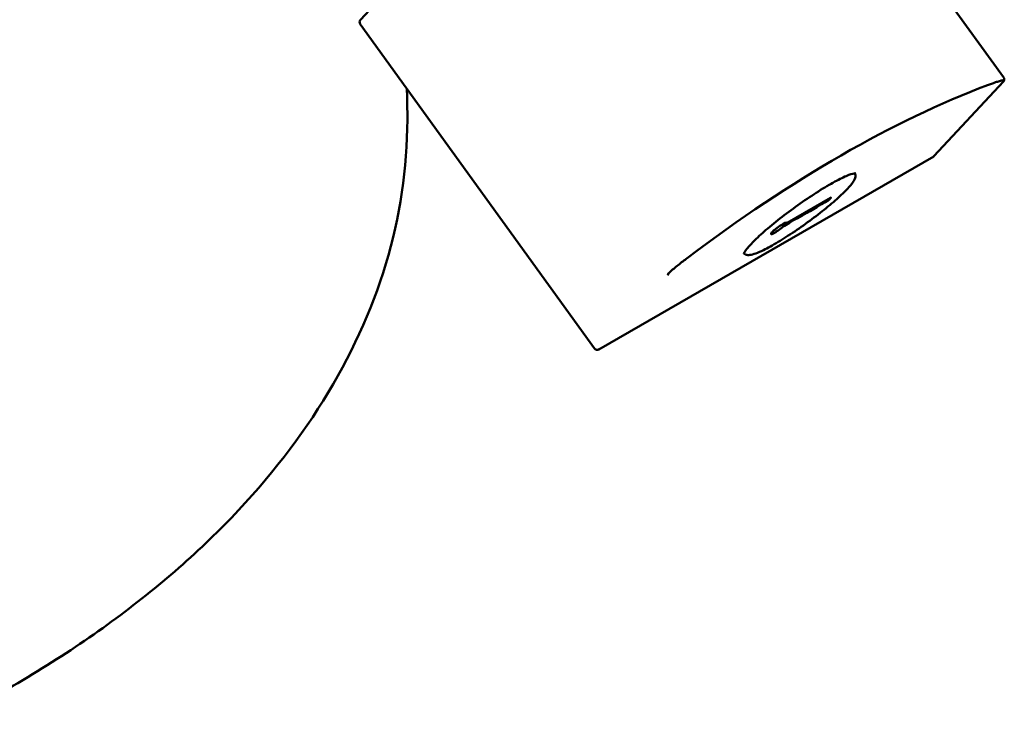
# Model space of a CAD drawing. Header units: feet. Extents: x -744 to -375, y 205 to 389.
# Tile 27 of 40: x -433.14 to -426.48, y 333.26 to 338.05. Entities that reach past the tile are written whole.
import ezdxf

# ---------------------------------------------------------------- set-up
doc = ezdxf.new("R2010")
doc.units = ezdxf.units.FT
doc.header["$MEASUREMENT"] = 0
doc.layers.add('Visible (ANSI)', color=7, linetype='Continuous', lineweight=50)

msp = doc.modelspace()

# ---------------------------------------------------------------- linework, layer by layer
at = {"layer": 'Visible (ANSI)', "color": 3}
for p, q in [((-426.48423, 337.65961), (-428.06712, 339.85258)), ((-430.83235, 338.04841), (-430.36271, 338.55343)), ((-429.25129, 335.82611), (-430.83417, 338.01909)), ((-426.95569, 337.12526), (-426.48605, 337.63028)), ((-430.51617, 337.42603), (-430.51617, 337.37302)), ((-426.95645, 337.12452), (-429.22206, 335.81984)), ((-427.65499, 336.84376), (-427.94773, 336.67519)), ((-427.69785, 336.81909), (-427.69306, 336.81246)), ((-427.69306, 336.81246), (-427.67378, 336.82356)), ((-427.66347, 336.83137), (-427.6522, 336.84349)), ((-427.85013, 336.73139), (-427.84535, 336.72476)), ((-427.79746, 336.76172), (-427.79268, 336.75509)), ((-427.79268, 336.75509), (-427.74745, 336.78114)), ((-427.75223, 336.78777), (-427.74745, 336.78114)), ((-427.96651, 336.65499), (-427.93294, 336.67432)), ((-427.95358, 336.67671), (-427.95148, 336.67381)), ((-427.93772, 336.68095), (-427.93294, 336.67432)), ((-427.8862, 336.71062), (-427.88141, 336.70399)), ((-427.88141, 336.70399), (-427.84535, 336.72476))]:
    msp.add_line(p, q, dxfattribs=at)
for centre, start, end in [((-430.81539, 338.03264), 137.079156, 215.82162), ((-426.50301, 337.64605), 317.079156, 35.82162), ((-426.97265, 337.14103), 314.861973, 317.079156), ((-429.23251, 335.83966), 215.82162, 274.02654)]:
    msp.add_arc(centre, 0.02316, start, end, dxfattribs=at)
for centre, major_axis, ratio, start_param, end_param in [((-428.85389, 331.81643), (4.54979, 5.72365), 0.4297717, 0.6228886, 1.0307295), ((-426.50478, 337.64415), (0.02531, 0.02014), 0.7082775, 4.6791737, 4.8686945), ((-426.48819, 337.63335), (0.00548, 0.0064), 0.4257171, 5.086919, 6.7350659), ((-426.97088, 337.14293), (0.01457, -0.01832), 0.2204461, 6.0735034, 6.2630242), ((-427.75601, 336.75835), (0.07798, 0.05629), 0.1432455, 0.5356132, 1.3583959), ((-427.67002, 336.8276), (0.00751, 0.00542), 0.1432455, 4.0885972, 5.6593936), ((-427.65875, 336.83972), (0.00751, 0.00542), 0.1432455, 5.6593936, 7.2301899), ((-427.85476, 336.70148), (0.07759, 0.05601), 0.1432455, 0.5472458, 1.3467634), ((-428.00464, 336.63772), (0.05299, 0.03825), 0.1432455, 6.1088957, 11.4930767), ((-427.94397, 336.67923), (-0.00751, -0.00542), 0.1432455, 6.1088957, 7.2301899), ((-427.94115, 336.65262), (0.07407, 0.05346), 0.1432455, 0.5367667, 1.3572424), ((-427.97027, 336.65095), (0.00751, 0.00542), 0.1432455, 0.9470046, 2.0682988), ((-428.74805, 336.33198), (-0.00548, -0.0064), 0.4257171, 4.445226, 6.0933728), ((-428.76464, 336.34278), (0.01457, -0.01832), 0.2204461, 5.8839826, 6.0735034), ((-429.22405, 335.82012), (0.00773, 0.00335), 0.1588645, 3.5661395, 4.2703522), ((-429.23074, 335.84157), (-0.02531, -0.02014), 0.7082775, 1.3480602, 1.537581)]:
    msp.add_ellipse(centre, major_axis=major_axis, ratio=ratio, start_param=start_param, end_param=end_param, dxfattribs=at)
for points, knots in [([(-426.48445, 337.64013), (-426.48571, 337.63995), (-426.48697, 337.63973), (-426.49584, 337.63809), (-426.50423, 337.63587), (-426.52163, 337.63086), (-426.53067, 337.62802), (-426.55803, 337.619), (-426.5766, 337.61229), (-426.59361, 337.60589)], [-0.35018766, -0.35018766, -0.35018766, -0.35018766, -0.33697584, -0.33697584, -0.25273188, -0.25273188, -0.16848792, -0.16848792, 0, 0, 0, 0]), ([(-426.48675, 337.62958), (-426.48659, 337.62974), (-426.48643, 337.6299), (-426.48534, 337.63106), (-426.48437, 337.63233), (-426.48367, 337.63348), (-426.48366, 337.6335), (-426.48365, 337.63352)], [-0.150297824, -0.150297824, -0.150297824, -0.150297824, -0.148839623, -0.148839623, -0.139808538, -0.139808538, -0.139640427, -0.139640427, -0.139640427, -0.139640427]), ([(-430.51617, 337.37302), (-430.51617, 337.04445), (-430.56571, 336.71606), (-430.75845, 336.07764), (-430.90138, 335.76769), (-431.26923, 335.17691), (-431.49404, 334.89593), (-432.01467, 334.36792), (-432.31052, 334.12081), (-432.96343, 333.6639), (-433.32054, 333.4541), (-433.70326, 333.26462)], [5.49778714, 5.49778714, 5.49778714, 5.49778714, 5.66992547, 5.66992547, 5.84206379, 5.84206379, 6.01420212, 6.01420212, 6.18634044, 6.18634044, 6.35847876, 6.35847876, 6.35847876, 6.35847876]), ([(-426.95639, 337.12455), (-426.95636, 337.12457), (-426.95634, 337.12459), (-426.95632, 337.12461), (-426.95631, 337.12461), (-426.95631, 337.12461)], [0.0104828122, 0.0104828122, 0.0104828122, 0.0104828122, 0.0119410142, 0.0119410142, 0.0120569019, 0.0120569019, 0.0120569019, 0.0120569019]), ([(-428.24105, 336.46529), (-428.24105, 336.46529), (-428.24066, 336.46746), (-428.23632, 336.47708), (-428.22987, 336.48736), (-428.20741, 336.51579), (-428.18918, 336.53565), (-428.14198, 336.58197), (-428.11231, 336.60885), (-428.04494, 336.66606), (-428.00713, 336.69644), (-427.92746, 336.75731), (-427.8856, 336.78779), (-427.80224, 336.84561), (-427.76076, 336.87295), (-427.68259, 336.92159), (-427.64588, 336.9429), (-427.58145, 336.97716), (-427.55357, 336.99022), (-427.51116, 337.00644), (-427.49539, 337.0098), (-427.48764, 337.0099), (-427.48676, 337.00974), (-427.48676, 337.00974)], [4.2145149, 4.2145149, 4.2145149, 4.2145149, 4.3327361, 4.3327361, 4.5552717, 4.5552717, 4.8446078, 4.8446078, 5.1553925, 5.1553925, 5.4715706, 5.4715706, 5.7892447, 5.7892447, 6.1070183, 6.1070183, 6.4236245, 6.4236245, 6.7358489, 6.7358489, 7.0290029, 7.0290029, 7.1042722, 7.1042722, 7.1042722, 7.1042722]), ([(-428.24025, 336.46812), (-428.23619, 336.46396), (-428.2313, 336.46124), (-428.21756, 336.45647), (-428.20934, 336.45673), (-428.17666, 336.4608), (-428.14701, 336.47248), (-428.07946, 336.50546), (-428.0458, 336.52396), (-427.97384, 336.56695), (-427.9357, 336.59127), (-427.85822, 336.6435), (-427.81889, 336.67138), (-427.74281, 336.72802), (-427.70606, 336.75676), (-427.63866, 336.81237), (-427.60806, 336.83922), (-427.55573, 336.88869), (-427.53417, 336.91119), (-427.5011, 336.95162), (-427.48954, 336.96719), (-427.4854, 336.99385), (-427.48565, 337.00204), (-427.4897, 337.00987)], [2.2159362, 2.2159362, 2.2159362, 2.2159362, 2.2945533, 2.2945533, 2.4503149, 2.4503149, 2.8868504, 2.8868504, 3.2202464, 3.2202464, 3.5449218, 3.5449218, 3.8675751, 3.8675751, 4.1899978, 4.1899978, 4.5135953, 4.5135953, 4.8419386, 4.8419386, 5.1956175, 5.1956175, 5.3148326, 5.3148326, 5.3148326, 5.3148326]), ([(-428.62418, 336.43656), (-428.64308, 336.42228), (-428.66386, 336.40633), (-428.69495, 336.3817), (-428.7053, 336.37338), (-428.72548, 336.35674), (-428.73532, 336.34846), (-428.74611, 336.33878), (-428.74766, 336.33738), (-428.74923, 336.33592)], [-2.90091147, -2.90091147, -2.90091147, -2.90091147, -2.73242355, -2.73242355, -2.64817959, -2.64817959, -2.56393563, -2.56393563, -2.55072381, -2.55072381, -2.55072381, -2.55072381]), ([(-428.75278, 336.32466), (-428.75285, 336.32469), (-428.75291, 336.32472), (-428.75334, 336.32501), (-428.75366, 336.32553), (-428.75394, 336.32612), (-428.75394, 336.32613), (-428.75395, 336.32614)], [0.171263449, 0.171263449, 0.171263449, 0.171263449, 0.172721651, 0.172721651, 0.181752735, 0.181752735, 0.181920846, 0.181920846, 0.181920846, 0.181920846]), ([(-429.22242, 335.81963), (-429.22262, 335.81952), (-429.22282, 335.81941), (-429.2242, 335.81866), (-429.22562, 335.81801), (-429.22684, 335.81759), (-429.22686, 335.81758), (-429.22688, 335.81757)], [0.171263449, 0.171263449, 0.171263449, 0.171263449, 0.172721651, 0.172721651, 0.181752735, 0.181752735, 0.181920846, 0.181920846, 0.181920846, 0.181920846])]:
    msp.add_open_spline(points, degree=3, knots=knots, dxfattribs=at)
msp.add_open_spline([(-430.51994, 337.58374), (-430.51743, 337.5312), (-430.51617, 337.47861), (-430.51617, 337.42603)], degree=3, dxfattribs=at)

doc.saveas('drawing.dxf')
